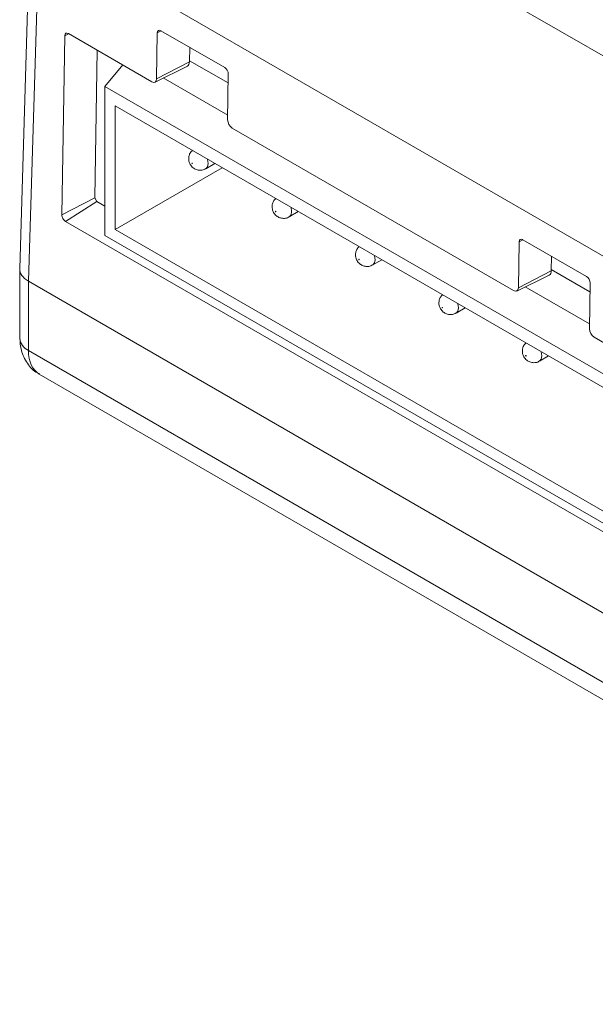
# Model space of a CAD drawing. Header units: inches. Extents: x 0.5 to 33, y 0.5 to 21.5.
# Tile 19 of 35: x 13 to 14, y 11.4 to 13.1. Entities that reach past the tile are written whole.
import ezdxf

# ---------------------------------------------------------------- set-up
doc = ezdxf.new("R2010")
doc.units = ezdxf.units.IN
doc.header["$MEASUREMENT"] = 0

msp = doc.modelspace()

# ---------------------------------------------------------------- linework, layer by layer
at = {"color": 7, "linetype": 'Continuous', "lineweight": 15}
for p, q in [((17.3332, 11.0645), (13.1601, 13.4736)), ((12.995, 13.2417), (12.9771, 12.647)), ((13.0097, 13.2205), (12.9917, 12.6256)), ((16.129, 11.4198), (13.0097, 13.2205)), ((13.0532, 13.042), (13.0484, 12.7382)), ((13.201, 12.964), (13.0595, 13.0456)), ((13.2103, 13.0469), (13.209, 12.9686)), ((13.3247, 12.988), (13.2165, 13.0505)), ((13.1082, 13.0175), (13.1042, 12.7672)), ((13.2653, 13.0223), (13.2649, 12.9977)), ((13.121, 12.9561), (13.1517, 12.9924)), ((13.2064, 12.9633), (13.2613, 12.9905)), ((13.2649, 12.9977), (13.209, 12.9686)), ((13.2649, 12.9996), (13.3305, 12.9618)), ((13.3296, 12.899), (13.3307, 12.9773)), ((13.2204, 12.9703), (13.3297, 12.9072)), ((13.121, 12.9561), (14.0054, 12.4462)), ((13.121, 12.703), (13.121, 12.9561)), ((13.1386, 12.9229), (13.9877, 12.4334)), ((13.1386, 12.7132), (13.1386, 12.9229)), ((13.8147, 12.6097), (13.3374, 12.8852)), ((13.2927, 12.8164), (13.308, 12.8253)), ((13.3203, 12.8182), (13.1386, 12.7132)), ((13.1042, 12.7672), (13.0484, 12.7382)), ((13.1079, 12.7608), (13.0548, 12.7269)), ((13.1042, 12.7672), (13.1079, 12.7608)), ((13.1079, 12.7608), (13.121, 12.7532)), ((13.4342, 12.7348), (13.4495, 12.7437)), ((13.0548, 12.7269), (14.171, 12.0825)), ((13.1386, 12.7132), (13.9877, 12.2237)), ((13.121, 12.703), (14.0054, 12.1931)), ((13.824, 12.6925), (13.8228, 12.6143)), ((13.9385, 12.6337), (13.8303, 12.6961)), ((13.5757, 12.6532), (13.591, 12.6621)), ((13.879, 12.668), (13.8786, 12.6433)), ((12.977, 12.6465), (12.977, 12.5291)), ((13.8786, 12.6433), (13.8228, 12.6143)), ((13.8787, 12.6458), (13.9443, 12.6079)), ((12.9917, 12.6255), (12.9917, 12.6256)), ((17.1867, 10.2038), (12.9917, 12.6255)), ((12.9917, 12.6255), (12.9917, 12.508)), ((13.8202, 12.609), (13.8751, 12.6362)), ((13.9434, 12.5447), (13.9445, 12.623)), ((13.8346, 12.6162), (13.9435, 12.5534)), ((13.7172, 12.5717), (13.7325, 12.5805)), ((13.9929, 12.5068), (13.9512, 12.5309)), ((17.1903, 10.0842), (12.9917, 12.508)), ((13.8587, 12.4901), (13.874, 12.4989)), ((13.01, 12.4682), (17.2093, 10.044))]:
    msp.add_line(p, q, dxfattribs=at)
at = {"color": 8, "linetype": 'Continuous', "lineweight": 15}
for p, q in [((13.0599, 13.0454), (13.0532, 13.042)), ((13.2168, 13.0503), (13.2103, 13.0469)), ((13.8306, 12.6959), (13.824, 12.6925))]:
    msp.add_line(p, q, dxfattribs=at)
at = {"color": 7, "linetype": 'Continuous', "lineweight": 15, "flags": 128}
for points in [[(13.2695, 12.8259), (13.2693, 12.826), (13.2692, 12.826), (13.2691, 12.8259), (13.2691, 12.8257), (13.2691, 12.8256), (13.2692, 12.8254), (13.2693, 12.8252), (13.2695, 12.8251), (13.2696, 12.8251), (13.2697, 12.8251), (13.2698, 12.8252), (13.2698, 12.8253), (13.2698, 12.8255), (13.2697, 12.8257), (13.2696, 12.8258), (13.2695, 12.8259)], [(13.411, 12.7444), (13.4108, 12.7444), (13.4107, 12.7444), (13.4107, 12.7443), (13.4106, 12.7442), (13.4107, 12.744), (13.4107, 12.7438), (13.4108, 12.7437), (13.411, 12.7435), (13.4111, 12.7435), (13.4112, 12.7435), (13.4113, 12.7436), (13.4113, 12.7437), (13.4113, 12.7439), (13.4112, 12.7441), (13.4111, 12.7443), (13.411, 12.7444)], [(13.5525, 12.6628), (13.5524, 12.6628), (13.5522, 12.6628), (13.5522, 12.6627), (13.5521, 12.6626), (13.5522, 12.6624), (13.5522, 12.6622), (13.5524, 12.6621), (13.5525, 12.662), (13.5526, 12.6619), (13.5527, 12.6619), (13.5528, 12.662), (13.5529, 12.6622), (13.5528, 12.6623), (13.5527, 12.6625), (13.5526, 12.6627), (13.5525, 12.6628)], [(13.694, 12.5812), (13.6939, 12.5812), (13.6938, 12.5812), (13.6937, 12.5811), (13.6937, 12.581), (13.6937, 12.5808), (13.6938, 12.5806), (13.6939, 12.5805), (13.694, 12.5804), (13.6941, 12.5803), (13.6943, 12.5803), (13.6943, 12.5804), (13.6944, 12.5806), (13.6943, 12.5807), (13.6943, 12.5809), (13.6941, 12.5811), (13.694, 12.5812)], [(13.8355, 12.4996), (13.8354, 12.4996), (13.8353, 12.4996), (13.8352, 12.4995), (13.8352, 12.4994), (13.8352, 12.4992), (13.8353, 12.499), (13.8354, 12.4989), (13.8355, 12.4988), (13.8357, 12.4987), (13.8358, 12.4988), (13.8359, 12.4988), (13.8359, 12.499), (13.8359, 12.4992), (13.8358, 12.4993), (13.8357, 12.4995), (13.8355, 12.4996)]]:
    msp.add_lwpolyline(points, dxfattribs=at)
at = {"color": 8, "linetype": 'Continuous', "lineweight": 15, "flags": 128}
for points in [[(13.2955, 12.8325), (13.2956, 12.832), (13.2967, 12.8253), (13.2956, 12.8199), (13.2927, 12.8164)], [(13.437, 12.7509), (13.4372, 12.7505), (13.4382, 12.7438), (13.4372, 12.7383), (13.4342, 12.7348)], [(13.5785, 12.6693), (13.5787, 12.6689), (13.5797, 12.6622), (13.5787, 12.6567), (13.5757, 12.6533)], [(13.7201, 12.5877), (13.7202, 12.5873), (13.7212, 12.5806), (13.7202, 12.5751), (13.7172, 12.5717)], [(13.8616, 12.5061), (13.8617, 12.5057), (13.8628, 12.499), (13.8617, 12.4935), (13.8587, 12.4901)]]:
    msp.add_lwpolyline(points, dxfattribs=at)
at = {"color": 8, "linetype": 'Continuous', "lineweight": 15}
msp.add_arc((13.0029, 12.5314), 0.026, 185.1359, 244.36, dxfattribs=at)
at = {"color": 7, "linetype": 'Continuous', "lineweight": 15}
for centre, major_axis, ratio, start_param, end_param in [((13.0594, 13.0384), (-0.00428, 0.00768), 0.587367, 5.506907, 7.076788), ((13.2164, 13.0433), (-0.00422, 0.00758), 0.587367, 5.506907, 7.076788), ((13.2541, 13.0039), (-0.0074, 0.0132), 0.587367, 3.11294, 3.935196), ((13.3246, 12.9808), (-0.00422, 0.00758), 0.587367, 3.937025, 5.506907), ((13.2011, 12.9732), (-0.00547, 0.00981), 0.587367, 2.365314, 3.935196), ((13.3376, 12.8945), (-0.00547, 0.00981), 0.587367, 0.795433, 2.365314), ((13.0549, 12.7345), (-0.00444, 0.00797), 0.587367, 0.793603, 2.365314), ((13.8302, 12.689), (-0.00422, 0.00758), 0.587367, 5.506907, 7.076788), ((13.027, 12.646), (0.05, -0.0008), 0.587278, 3.132718, 3.935409), ((13.8679, 12.6495), (-0.0074, 0.0132), 0.587367, 3.11294, 3.935196), ((13.9384, 12.6265), (-0.00422, 0.00758), 0.587367, 3.937025, 5.506907), ((13.8149, 12.6189), (-0.00547, 0.00981), 0.587367, 2.365314, 3.935196), ((13.9513, 12.5401), (-0.00547, 0.00981), 0.587367, 0.795433, 2.365314)]:
    msp.add_ellipse(centre, major_axis=major_axis, ratio=ratio, start_param=start_param, end_param=end_param, dxfattribs=at)
at = {"color": 8, "linetype": 'Continuous', "lineweight": 15}
msp.add_ellipse((13.0553, 12.546), major_axis=(0.0455, 0.0776), ratio=0.572886, start_param=2.377386, end_param=3.145412, dxfattribs=at)
at = {"color": 7, "linetype": 'Continuous', "lineweight": 15}
for points, knots in [([(13.2698, 12.8473), (13.269, 12.8467), (13.2666, 12.8448), (13.2645, 12.8402), (13.2633, 12.8346), (13.2638, 12.829), (13.2661, 12.8231), (13.2704, 12.818), (13.2764, 12.8146), (13.2829, 12.8135), (13.2887, 12.8142), (13.2916, 12.8161), (13.2925, 12.8167)], [0, 0, 0, 0, 0.053152, 0.161691, 0.2599, 0.355008, 0.457375, 0.591076, 0.702982, 0.819204, 0.940344, 1, 1, 1, 1]), ([(13.4113, 12.7657), (13.4105, 12.7651), (13.4081, 12.7632), (13.406, 12.7586), (13.4048, 12.753), (13.4053, 12.7474), (13.4076, 12.7415), (13.4119, 12.7364), (13.4179, 12.733), (13.4245, 12.7319), (13.4302, 12.7326), (13.4331, 12.7345), (13.434, 12.7351)], [0, 0, 0, 0, 0.053152, 0.16169, 0.259901, 0.355006, 0.457376, 0.591078, 0.702982, 0.819204, 0.940345, 1, 1, 1, 1]), ([(13.5528, 12.6841), (13.552, 12.6835), (13.5497, 12.6816), (13.5475, 12.677), (13.5463, 12.6714), (13.5468, 12.6658), (13.5491, 12.66), (13.5534, 12.6549), (13.5595, 12.6515), (13.566, 12.6503), (13.5717, 12.651), (13.5746, 12.6529), (13.5755, 12.6535)], [0, 0, 0, 0, 0.053152, 0.161689, 0.2599, 0.355006, 0.457375, 0.591075, 0.702981, 0.819201, 0.940342, 1, 1, 1, 1]), ([(13.6943, 12.6025), (13.6936, 12.6019), (13.6912, 12.6), (13.689, 12.5954), (13.6878, 12.5899), (13.6883, 12.5842), (13.6906, 12.5784), (13.6949, 12.5733), (13.701, 12.5699), (13.7075, 12.5688), (13.7133, 12.5694), (13.7161, 12.5713), (13.7171, 12.5719)], [0, 0, 0, 0, 0.053152, 0.161689, 0.259901, 0.355006, 0.457376, 0.591076, 0.702982, 0.819204, 0.940343, 1, 1, 1, 1]), ([(12.977, 12.5291), (12.9775, 12.5221), (12.9785, 12.507), (12.9888, 12.4864), (13.0008, 12.4722), (13.0097, 12.469), (13.011, 12.4685)], [0, 0, 0, 0, 0.285643, 0.615779, 0.940646, 1, 1, 1, 1]), ([(13.8359, 12.521), (13.8351, 12.5203), (13.8327, 12.5184), (13.8305, 12.5138), (13.8294, 12.5083), (13.8299, 12.5027), (13.8321, 12.4968), (13.8365, 12.4917), (13.8425, 12.4883), (13.849, 12.4872), (13.8548, 12.4879), (13.8576, 12.4897), (13.8586, 12.4904)], [0, 0, 0, 0, 0.053152, 0.16169, 0.259901, 0.355007, 0.457377, 0.591077, 0.702983, 0.819204, 0.940343, 1, 1, 1, 1])]:
    msp.add_open_spline(points, degree=3, knots=knots, dxfattribs=at)

doc.saveas('drawing.dxf')
